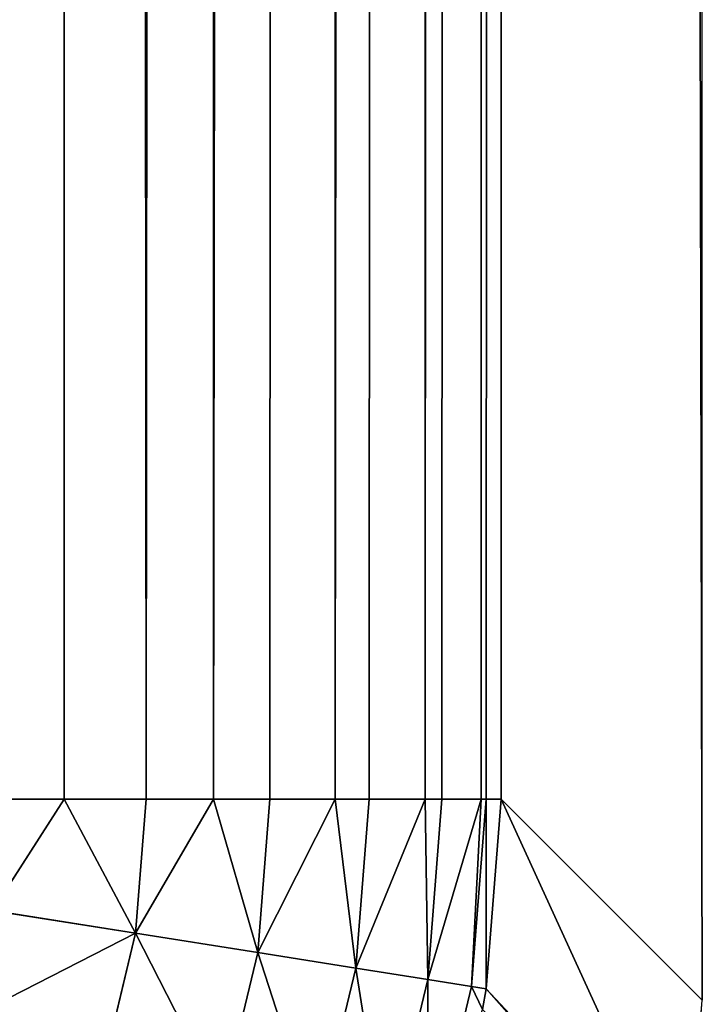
# Model space of a CAD drawing. Extents: x 0 to 700, y 0 to 509.
# Tile 156 of 243: x 697.19 to 700, y 4.98 to 9.04. Entities that reach past the tile are written whole.
import ezdxf

# ---------------------------------------------------------------- set-up
doc = ezdxf.new("R2010")
doc.units = 0
doc.header["$LTSCALE"] = 25.4
doc.layers.get('0').update_dxf_attribs({"linetype": 'CONTINUOUS'})

# ---------------------------------------------------------------- blocks, each defined once
blk = doc.blocks.new('5902539864168_-_S_STL')
at = {"color": 0}
for p, q in [((697.0745, 102.0443, 503.682), (697.3698, 101.8427, 503.2221)), ((697.0745, 102.0443, 503.682), (697.3698, 101.8427, 503.2221)), ((697.0745, 102.0443, 503.682), (697.6639, 101.5344, 503.7753)), ((697.0745, 102.0443, 503.682), (697.6639, 101.5344, 503.7753)), ((697.3698, 101.8427, 503.2221), (697.1107, 102.0443, 503.2221)), ((697.3698, 101.8427, 503.2221), (697.1107, 102.0443, 503.2221)), ((697.7074, 101.5344, 503.2221), (697.3698, 101.8427, 503.2221)), ((697.3698, 101.8427, 503.2221), (697.6639, 101.5344, 503.7753)), ((697.3698, 101.8427, 503.2221), (697.6639, 101.5344, 503.7753)), ((697.3698, 101.8427, 89.0513), (697.7074, 101.5344, 503.2221)), ((697.3698, 101.8427, 89.0513), (697.7074, 101.5344, 503.2221)), ((697.3698, 101.8427, 89.0513), (697.3698, 101.8427, 503.2221)), ((697.7074, 101.5344, 503.2221), (697.3698, 101.8427, 503.2221)), ((697.3698, 101.8427, 89.0513), (697.3698, 101.8427, 503.2221)), ((697.6639, 101.5344, 503.7753), (697.5343, 101.5344, 504.315)), ((697.6639, 101.5344, 503.7753), (697.5343, 101.5344, 504.315)), ((697.7074, 101.5344, 503.2221), (697.6639, 101.5344, 503.7753)), ((697.6639, 101.5344, 503.7753), (697.9854, 101.2325, 503.2221)), ((697.7074, 101.5344, 503.2221), (697.6639, 101.5344, 503.7753)), ((697.6639, 101.5344, 503.7753), (697.9854, 101.2325, 503.2221)), ((697.6639, 101.5344, 503.7753), (698.1672, 100.9374, 503.8551)), ((697.6639, 101.5344, 503.7753), (698.1672, 100.9374, 503.8551)), ((697.9854, 101.2325, 503.2221), (697.7074, 101.5344, 503.2221)), ((697.9854, 101.2325, 89.0513), (697.7074, 101.5344, 503.2221)), ((697.9854, 101.2325, 503.2221), (697.7074, 101.5344, 503.2221)), ((697.9854, 101.2325, 89.0513), (697.7074, 101.5344, 503.2221)), ((698.217, 100.9374, 503.2221), (697.9854, 101.2325, 503.2221)), ((697.9854, 101.2325, 503.2221), (698.1672, 100.9374, 503.8551)), ((697.9854, 101.2325, 503.2221), (698.1672, 100.9374, 503.8551)), ((698.4863, 100.5251, 89.0513), (697.9854, 101.2325, 503.2221)), ((698.217, 100.9374, 503.2221), (697.9854, 101.2325, 503.2221)), ((698.4863, 100.5251, 89.0513), (697.9854, 101.2325, 503.2221)), ((697.9854, 101.2325, 89.0513), (697.9854, 101.2325, 503.2221)), ((697.9854, 101.2325, 89.0513), (697.9854, 101.2325, 503.2221)), ((698.1672, 100.9374, 503.8551), (698.0189, 100.9374, 504.4724)), ((698.1672, 100.9374, 503.8551), (698.0189, 100.9374, 504.4724)), ((698.217, 100.9374, 503.2221), (698.1672, 100.9374, 503.8551)), ((698.1672, 100.9374, 503.8551), (698.4863, 100.5251, 503.2221)), ((698.217, 100.9374, 503.2221), (698.1672, 100.9374, 503.8551)), ((698.1672, 100.9374, 503.8551), (698.572, 100.2679, 503.9192)), ((698.1672, 100.9374, 503.8551), (698.4863, 100.5251, 503.2221)), ((698.1672, 100.9374, 503.8551), (698.572, 100.2679, 503.9192)), ((698.4863, 100.5251, 503.2221), (698.217, 100.9374, 503.2221)), ((698.4863, 100.5251, 89.0513), (698.217, 100.9374, 503.2221)), ((698.4863, 100.5251, 503.2221), (698.217, 100.9374, 503.2221)), ((698.4863, 100.5251, 89.0513), (698.217, 100.9374, 503.2221)), ((698.6268, 100.2679, 503.2221), (698.4863, 100.5251, 503.2221)), ((698.4863, 100.5251, 503.2221), (698.572, 100.2679, 503.9192)), ((698.4863, 100.5251, 503.2221), (698.572, 100.2679, 503.9192)), ((698.8575, 99.742, 89.0513), (698.4863, 100.5251, 503.2221)), ((698.6268, 100.2679, 503.2221), (698.4863, 100.5251, 503.2221)), ((698.8575, 99.742, 89.0513), (698.4863, 100.5251, 503.2221)), ((698.4863, 100.5251, 89.0513), (698.4863, 100.5251, 503.2221)), ((698.4863, 100.5251, 89.0513), (698.4863, 100.5251, 503.2221)), ((698.4088, 100.2679, 504.5991), (698.572, 100.2679, 503.9192)), ((698.4088, 100.2679, 504.5991), (698.572, 100.2679, 503.9192)), ((698.6268, 100.2679, 503.2221), (698.572, 100.2679, 503.9192)), ((698.572, 100.2679, 503.9192), (698.8575, 99.742, 503.2221)), ((698.572, 100.2679, 503.9192), (698.8575, 99.742, 503.2221)), ((698.572, 100.2679, 503.9192), (698.8683, 99.5426, 503.9661)), ((698.572, 100.2679, 503.9192), (698.8683, 99.5426, 503.9661)), ((698.6268, 100.2679, 503.2221), (698.572, 100.2679, 503.9192)), ((698.8575, 99.742, 503.2221), (698.6268, 100.2679, 503.2221)), ((698.8575, 99.742, 89.0513), (698.6268, 100.2679, 503.2221)), ((698.8575, 99.742, 503.2221), (698.6268, 100.2679, 503.2221)), ((698.8575, 99.742, 89.0513), (698.6268, 100.2679, 503.2221)), ((698.9268, 99.5426, 503.2221), (698.8575, 99.742, 503.2221)), ((698.8575, 99.742, 503.2221), (698.8683, 99.5426, 503.9661)), ((698.8575, 99.742, 503.2221), (698.8683, 99.5426, 503.9661)), ((699.0879, 98.9064, 89.0513), (698.8575, 99.742, 503.2221)), ((698.9268, 99.5426, 503.2221), (698.8575, 99.742, 503.2221)), ((699.0879, 98.9064, 89.0513), (698.8575, 99.742, 503.2221)), ((698.8575, 99.742, 89.0513), (698.8575, 99.742, 503.2221)), ((698.8575, 99.742, 89.0513), (698.8575, 99.742, 503.2221)), ((698.694, 99.5426, 504.6918), (698.8683, 99.5426, 503.9661)), ((698.694, 99.5426, 504.6918), (698.8683, 99.5426, 503.9661)), ((698.9268, 99.5426, 503.2221), (698.8683, 99.5426, 503.9661)), ((698.8683, 99.5426, 503.9661), (699.0879, 98.9064, 503.2221)), ((698.9268, 99.5426, 503.2221), (698.8683, 99.5426, 503.9661)), ((698.8683, 99.5426, 503.9661), (699.0879, 98.9064, 503.2221)), ((698.8683, 99.5426, 503.9661), (699.0488, 98.7793, 503.9947)), ((698.8683, 99.5426, 503.9661), (699.0488, 98.7793, 503.9947)), ((699.0879, 98.9064, 503.2221), (698.9268, 99.5426, 503.2221)), ((699.0879, 98.9064, 89.0513), (698.9268, 99.5426, 503.2221)), ((699.0879, 98.9064, 503.2221), (698.9268, 99.5426, 503.2221)), ((699.0879, 98.9064, 89.0513), (698.9268, 99.5426, 503.2221)), ((699.0879, 98.9064, 503.2221), (699.0488, 98.7793, 503.9947)), ((699.0879, 98.9064, 503.2221), (699.0488, 98.7793, 503.9947)), ((699.1096, 98.7793, 503.2221), (699.0879, 98.9064, 503.2221)), ((699.1705, 98.0436, 89.0513), (699.0879, 98.9064, 503.2221)), ((699.1096, 98.7793, 503.2221), (699.0879, 98.9064, 503.2221)), ((699.1705, 98.0436, 89.0513), (699.0879, 98.9064, 503.2221)), ((699.0879, 98.9064, 89.0513), (699.0879, 98.9064, 503.2221)), ((699.0879, 98.9064, 89.0513), (699.0879, 98.9064, 503.2221)), ((699.0488, 98.7793, 503.9947), (698.8679, 98.7793, 504.7483)), ((699.0488, 98.7793, 503.9947), (698.8679, 98.7793, 504.7483)), ((699.1089, 98.0499, 504.0042), (699.0488, 98.7793, 503.9947)), ((699.0488, 98.7793, 503.9947), (699.0945, 98.0505, 504.0903)), ((699.0488, 98.7793, 503.9947), (699.0945, 98.0505, 504.0903)), ((699.1096, 98.7793, 503.2221), (699.0488, 98.7793, 503.9947)), ((699.1089, 98.0499, 504.0042), (699.0488, 98.7793, 503.9947)), ((699.1096, 98.7793, 503.2221), (699.0488, 98.7793, 503.9947)), ((699.1705, 98.0436, 503.2221), (699.1096, 98.7793, 503.2221)), ((699.1705, 98.0436, 503.2221), (699.1096, 98.7793, 503.2221)), ((699.1705, 98.0436, 89.0513), (699.1096, 98.7793, 503.2221)), ((699.1705, 98.0436, 89.0513), (699.1096, 98.7793, 503.2221)), ((699.0945, 98.0505, 504.0903), (699.1089, 98.0499, 504.0042)), ((699.0945, 98.0505, 504.0903), (699.1089, 98.0499, 504.0042)), ((699.1089, 98.0499, 504.0042), (699.1705, 98.0436, 503.2221)), ((699.1089, 98.0499, 504.0042), (699.1705, 98.0436, 503.2221)), ((699.1089, 98.0499, 504.0042), (699.9301, 3, 504.8844)), ((699.1089, 98.0499, 504.0042), (699.9301, 3, 504.8844)), ((699.1089, 98.0499, 504.0042), (699.9241, 3, 504.9197)), ((699.1089, 98.0499, 504.0042), (699.9241, 3, 504.9197)), ((699.1705, 98.0436, 503.2221), (699.1705, 98.0436, 89.0513)), ((699.1705, 98.0436, 503.2221), (699.1705, 98.0436, 89.0513)), ((699.1705, 98.0436, 503.2221), (700, 3, 504.0515)), ((699.1705, 98.0436, 503.2221), (700, 3, 504.0515)), ((699.1705, 98.0436, 503.2221), (699.9301, 3, 504.8844)), ((699.1705, 98.0436, 503.2221), (699.9301, 3, 504.8844)), ((699.9301, 3, 504.8844), (700, 3, 504.0515)), ((700, 3, 504.0515), (700, 3, 89.0513))]:
    blk.add_line(p, q, dxfattribs=at)
mesh = blk.add_polyface(dxfattribs=at)
corners = [(697.1107, 102.0443, 503.2221), (697.3698, 101.8427, 89.0513), (696.6581, 102.3374, 89.0513)]
mesh.append_faces([[corners[k] for k in face] for face in [(0, 1, 2)]], dxfattribs={"color": 0})
mesh = blk.add_polyface(dxfattribs=at)
corners = [(696.9668, 102.0443, 504.1306), (697.6639, 101.5344, 503.7753), (697.0745, 102.0443, 503.682), (697.5343, 101.5344, 504.315)]
mesh.append_faces([[corners[k] for k in face] for face in [(0, 1, 2), (1, 0, 3)]], dxfattribs={"vtx0": -1, "color": 0})
mesh = blk.add_polyface(dxfattribs=at)
corners = [(697.0745, 102.0443, 503.682), (697.3698, 101.8427, 503.2221), (697.1107, 102.0443, 503.2221)]
mesh.append_faces([[corners[k] for k in face] for face in [(0, 1, 2)]], dxfattribs={"color": 0})
mesh = blk.add_polyface(dxfattribs=at)
corners = [(697.6639, 101.5344, 503.7753), (697.3698, 101.8427, 503.2221), (697.0745, 102.0443, 503.682)]
mesh.append_faces([[corners[k] for k in face] for face in [(0, 1, 2)]], dxfattribs={"color": 0})
mesh = blk.add_polyface(dxfattribs=at)
corners = [(697.3698, 101.8427, 503.2221), (697.3698, 101.8427, 89.0513), (697.1107, 102.0443, 503.2221)]
mesh.append_faces([[corners[k] for k in face] for face in [(0, 1, 2)]], dxfattribs={"color": 0})
mesh = blk.add_polyface(dxfattribs=at)
corners = [(697.6639, 101.5344, 503.7753), (697.7074, 101.5344, 503.2221), (697.3698, 101.8427, 503.2221)]
mesh.append_faces([[corners[k] for k in face] for face in [(0, 1, 2)]], dxfattribs={"color": 0})
mesh = blk.add_polyface(dxfattribs=at)
corners = [(697.7074, 101.5344, 503.2221), (697.9854, 101.2325, 89.0513), (697.3698, 101.8427, 89.0513)]
mesh.append_faces([[corners[k] for k in face] for face in [(0, 1, 2)]], dxfattribs={"color": 0})
mesh = blk.add_polyface(dxfattribs=at)
corners = [(697.7074, 101.5344, 503.2221), (697.3698, 101.8427, 89.0513), (697.3698, 101.8427, 503.2221)]
mesh.append_faces([[corners[k] for k in face] for face in [(0, 1, 2)]], dxfattribs={"color": 0})
mesh = blk.add_polyface(dxfattribs=at)
corners = [(697.6639, 101.5344, 503.7753), (698.0189, 100.9374, 504.4724), (698.1672, 100.9374, 503.8551), (697.5343, 101.5344, 504.315)]
mesh.append_faces([[corners[k] for k in face] for face in [(0, 1, 2), (1, 0, 3)]], dxfattribs={"vtx0": -1, "color": 0})
mesh = blk.add_polyface(dxfattribs=at)
corners = [(697.6639, 101.5344, 503.7753), (697.9854, 101.2325, 503.2221), (697.7074, 101.5344, 503.2221)]
mesh.append_faces([[corners[k] for k in face] for face in [(0, 1, 2)]], dxfattribs={"color": 0})
mesh = blk.add_polyface(dxfattribs=at)
corners = [(697.6639, 101.5344, 503.7753), (698.1672, 100.9374, 503.8551), (697.9854, 101.2325, 503.2221)]
mesh.append_faces([[corners[k] for k in face] for face in [(0, 1, 2)]], dxfattribs={"color": 0})
mesh = blk.add_polyface(dxfattribs=at)
corners = [(697.7074, 101.5344, 503.2221), (697.9854, 101.2325, 503.2221), (697.9854, 101.2325, 89.0513)]
mesh.append_faces([[corners[k] for k in face] for face in [(0, 1, 2)]], dxfattribs={"color": 0})
mesh = blk.add_polyface(dxfattribs=at)
corners = [(697.9854, 101.2325, 503.2221), (698.1672, 100.9374, 503.8551), (698.217, 100.9374, 503.2221)]
mesh.append_faces([[corners[k] for k in face] for face in [(0, 1, 2)]], dxfattribs={"color": 0})
mesh = blk.add_polyface(dxfattribs=at)
corners = [(697.9854, 101.2325, 503.2221), (698.217, 100.9374, 503.2221), (698.4863, 100.5251, 89.0513)]
mesh.append_faces([[corners[k] for k in face] for face in [(0, 1, 2)]], dxfattribs={"color": 0})
mesh = blk.add_polyface(dxfattribs=at)
corners = [(697.9854, 101.2325, 503.2221), (698.4863, 100.5251, 89.0513), (697.9854, 101.2325, 89.0513)]
mesh.append_faces([[corners[k] for k in face] for face in [(0, 1, 2)]], dxfattribs={"color": 0})
mesh = blk.add_polyface(dxfattribs=at)
corners = [(698.1672, 100.9374, 503.8551), (698.4088, 100.2679, 504.5991), (698.572, 100.2679, 503.9192), (698.0189, 100.9374, 504.4724)]
mesh.append_faces([[corners[k] for k in face] for face in [(0, 1, 2), (1, 0, 3)]], dxfattribs={"vtx0": -1, "color": 0})
mesh = blk.add_polyface(dxfattribs=at)
corners = [(698.1672, 100.9374, 503.8551), (698.4863, 100.5251, 503.2221), (698.217, 100.9374, 503.2221)]
mesh.append_faces([[corners[k] for k in face] for face in [(0, 1, 2)]], dxfattribs={"color": 0})
mesh = blk.add_polyface(dxfattribs=at)
corners = [(698.1672, 100.9374, 503.8551), (698.572, 100.2679, 503.9192), (698.4863, 100.5251, 503.2221)]
mesh.append_faces([[corners[k] for k in face] for face in [(0, 1, 2)]], dxfattribs={"color": 0})
mesh = blk.add_polyface(dxfattribs=at)
corners = [(698.217, 100.9374, 503.2221), (698.4863, 100.5251, 503.2221), (698.4863, 100.5251, 89.0513)]
mesh.append_faces([[corners[k] for k in face] for face in [(0, 1, 2)]], dxfattribs={"color": 0})
mesh = blk.add_polyface(dxfattribs=at)
corners = [(698.4863, 100.5251, 503.2221), (698.572, 100.2679, 503.9192), (698.6268, 100.2679, 503.2221)]
mesh.append_faces([[corners[k] for k in face] for face in [(0, 1, 2)]], dxfattribs={"color": 0})
mesh = blk.add_polyface(dxfattribs=at)
corners = [(698.4863, 100.5251, 503.2221), (698.6268, 100.2679, 503.2221), (698.8575, 99.742, 89.0513)]
mesh.append_faces([[corners[k] for k in face] for face in [(0, 1, 2)]], dxfattribs={"color": 0})
mesh = blk.add_polyface(dxfattribs=at)
corners = [(698.4863, 100.5251, 503.2221), (698.8575, 99.742, 89.0513), (698.4863, 100.5251, 89.0513)]
mesh.append_faces([[corners[k] for k in face] for face in [(0, 1, 2)]], dxfattribs={"color": 0})
mesh = blk.add_polyface(dxfattribs=at)
corners = [(698.572, 100.2679, 503.9192), (698.694, 99.5426, 504.6918), (698.8683, 99.5426, 503.9661), (698.4088, 100.2679, 504.5991)]
mesh.append_faces([[corners[k] for k in face] for face in [(0, 1, 2), (1, 0, 3)]], dxfattribs={"vtx0": -1, "color": 0})
mesh = blk.add_polyface(dxfattribs=at)
corners = [(698.572, 100.2679, 503.9192), (698.8575, 99.742, 503.2221), (698.6268, 100.2679, 503.2221)]
mesh.append_faces([[corners[k] for k in face] for face in [(0, 1, 2)]], dxfattribs={"color": 0})
mesh = blk.add_polyface(dxfattribs=at)
corners = [(698.572, 100.2679, 503.9192), (698.8683, 99.5426, 503.9661), (698.8575, 99.742, 503.2221)]
mesh.append_faces([[corners[k] for k in face] for face in [(0, 1, 2)]], dxfattribs={"color": 0})
mesh = blk.add_polyface(dxfattribs=at)
corners = [(698.6268, 100.2679, 503.2221), (698.8575, 99.742, 503.2221), (698.8575, 99.742, 89.0513)]
mesh.append_faces([[corners[k] for k in face] for face in [(0, 1, 2)]], dxfattribs={"color": 0})
mesh = blk.add_polyface(dxfattribs=at)
corners = [(698.8575, 99.742, 503.2221), (698.8683, 99.5426, 503.9661), (698.9268, 99.5426, 503.2221)]
mesh.append_faces([[corners[k] for k in face] for face in [(0, 1, 2)]], dxfattribs={"color": 0})
mesh = blk.add_polyface(dxfattribs=at)
corners = [(698.8575, 99.742, 503.2221), (698.9268, 99.5426, 503.2221), (699.0879, 98.9064, 89.0513)]
mesh.append_faces([[corners[k] for k in face] for face in [(0, 1, 2)]], dxfattribs={"color": 0})
mesh = blk.add_polyface(dxfattribs=at)
corners = [(698.8575, 99.742, 503.2221), (699.0879, 98.9064, 89.0513), (698.8575, 99.742, 89.0513)]
mesh.append_faces([[corners[k] for k in face] for face in [(0, 1, 2)]], dxfattribs={"color": 0})
mesh = blk.add_polyface(dxfattribs=at)
corners = [(698.8683, 99.5426, 503.9661), (698.8679, 98.7793, 504.7483), (699.0488, 98.7793, 503.9947), (698.694, 99.5426, 504.6918)]
mesh.append_faces([[corners[k] for k in face] for face in [(0, 1, 2), (1, 0, 3)]], dxfattribs={"vtx0": -1, "color": 0})
mesh = blk.add_polyface(dxfattribs=at)
corners = [(698.8683, 99.5426, 503.9661), (699.0879, 98.9064, 503.2221), (698.9268, 99.5426, 503.2221)]
mesh.append_faces([[corners[k] for k in face] for face in [(0, 1, 2)]], dxfattribs={"color": 0})
mesh = blk.add_polyface(dxfattribs=at)
corners = [(698.8683, 99.5426, 503.9661), (699.0488, 98.7793, 503.9947), (699.0879, 98.9064, 503.2221)]
mesh.append_faces([[corners[k] for k in face] for face in [(0, 1, 2)]], dxfattribs={"color": 0})
mesh = blk.add_polyface(dxfattribs=at)
corners = [(698.9268, 99.5426, 503.2221), (699.0879, 98.9064, 503.2221), (699.0879, 98.9064, 89.0513)]
mesh.append_faces([[corners[k] for k in face] for face in [(0, 1, 2)]], dxfattribs={"color": 0})
mesh = blk.add_polyface(dxfattribs=at)
corners = [(699.0879, 98.9064, 503.2221), (699.0488, 98.7793, 503.9947), (699.1096, 98.7793, 503.2221)]
mesh.append_faces([[corners[k] for k in face] for face in [(0, 1, 2)]], dxfattribs={"color": 0})
mesh = blk.add_polyface(dxfattribs=at)
corners = [(699.0879, 98.9064, 503.2221), (699.1096, 98.7793, 503.2221), (699.1705, 98.0436, 89.0513)]
mesh.append_faces([[corners[k] for k in face] for face in [(0, 1, 2)]], dxfattribs={"color": 0})
mesh = blk.add_polyface(dxfattribs=at)
corners = [(699.0879, 98.9064, 503.2221), (699.1705, 98.0436, 89.0513), (699.0879, 98.9064, 89.0513)]
mesh.append_faces([[corners[k] for k in face] for face in [(0, 1, 2)]], dxfattribs={"color": 0})
mesh = blk.add_polyface(dxfattribs=at)
corners = [(698.8679, 98.7793, 504.7483), (699.0945, 98.0505, 504.0903), (699.0488, 98.7793, 503.9947)]
mesh.append_faces([[corners[k] for k in face] for face in [(0, 1, 2)]], dxfattribs={"color": 0})
mesh = blk.add_polyface(dxfattribs=at)
corners = [(699.0488, 98.7793, 503.9947), (699.0945, 98.0505, 504.0903), (699.1089, 98.0499, 504.0042)]
mesh.append_faces([[corners[k] for k in face] for face in [(0, 1, 2)]], dxfattribs={"color": 0})
mesh = blk.add_polyface(dxfattribs=at)
corners = [(699.1096, 98.7793, 503.2221), (699.1089, 98.0499, 504.0042), (699.1705, 98.0436, 503.2221), (699.0488, 98.7793, 503.9947)]
mesh.append_faces([[corners[k] for k in face] for face in [(0, 1, 2), (1, 0, 3)]], dxfattribs={"vtx0": -1, "color": 0})
mesh = blk.add_polyface(dxfattribs=at)
corners = [(699.1096, 98.7793, 503.2221), (699.1705, 98.0436, 503.2221), (699.1705, 98.0436, 89.0513)]
mesh.append_faces([[corners[k] for k in face] for face in [(0, 1, 2)]], dxfattribs={"color": 0})
mesh = blk.add_polyface(dxfattribs=at)
corners = [(699.0945, 98.0505, 504.0903), (699.9241, 3, 504.9197), (699.1089, 98.0499, 504.0042)]
mesh.append_faces([[corners[k] for k in face] for face in [(0, 1, 2)]], dxfattribs={"color": 0})
mesh = blk.add_polyface(dxfattribs=at)
corners = [(699.1089, 98.0499, 504.0042), (699.9301, 3, 504.8844), (699.1705, 98.0436, 503.2221)]
mesh.append_faces([[corners[k] for k in face] for face in [(0, 1, 2)]], dxfattribs={"color": 0})
mesh = blk.add_polyface(dxfattribs=at)
corners = [(699.1089, 98.0499, 504.0042), (699.9241, 3, 504.9197), (699.9301, 3, 504.8844)]
mesh.append_faces([[corners[k] for k in face] for face in [(0, 1, 2)]], dxfattribs={"color": 0})
mesh = blk.add_polyface(dxfattribs=at)
corners = [(699.1705, 98.0436, 89.0513), (700, 3, 504.0515), (700, 3, 89.0513), (699.1705, 98.0436, 503.2221)]
mesh.append_faces([[corners[k] for k in face] for face in [(0, 1, 2), (1, 0, 3)]], dxfattribs={"vtx0": -1, "color": 0})
mesh = blk.add_polyface(dxfattribs=at)
corners = [(699.1705, 98.0436, 503.2221), (699.9301, 3, 504.8844), (700, 3, 504.0515)]
mesh.append_faces([[corners[k] for k in face] for face in [(0, 1, 2)]], dxfattribs={"color": 0})

msp = doc.modelspace()

# ---------------------------------------------------------------- block references
at = {"color": 254, "extrusion": (0, -1, 6.12323e-17)}
msp.add_blockref('5902539864168_-_S_STL', (0, 0, -509.0513), dxfattribs=at)

doc.saveas('drawing.dxf')
